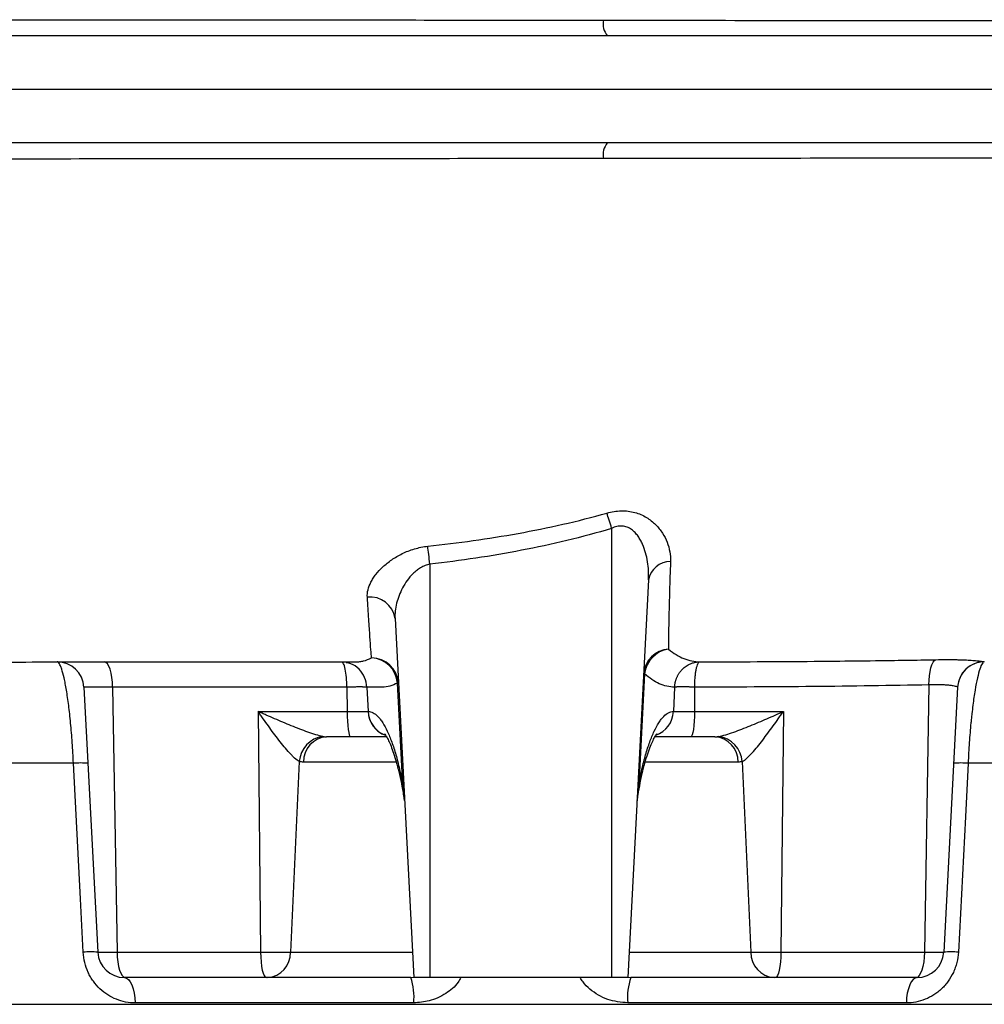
# Model space of a CAD drawing. Header units: millimetres. Extents: x 1747 to 10789, y 1498 to 10860.
# Tile 3 of 21: x 3421 to 4323, y 2593 to 3513. Entities that reach past the tile are written whole.
import ezdxf

# ---------------------------------------------------------------- set-up
doc = ezdxf.new("R2010")
doc.units = ezdxf.units.MM
doc.header["$LTSCALE"] = 5

msp = doc.modelspace()

# ---------------------------------------------------------------- linework, layer by layer
at = {"color": 7, "linetype": 'Continuous', "lineweight": 25}
for p, q in [((3970.22, 3497.88), (2988.84, 3497.88)), ((4661.67, 3497.88), (3970.22, 3497.88)), ((4662.24, 3447.88), (2988.54, 3447.88)), ((3970.22, 3397.88), (2988.84, 3397.88)), ((4661.67, 3397.88), (3970.22, 3397.88)), ((3974.35, 3037.58), (3974.35, 2617.88)), ((3804.35, 3004.2), (3804.35, 2617.88)), ((4008.83, 2989.49), (3989.35, 2617.88)), ((3771.76, 2953.46), (3789.35, 2617.88)), ((4005.08, 2901.81), (3999.63, 2797.74)), ((3480.86, 2889.19), (3493.84, 2641.58)), ((3507.75, 2889.19), (3511.83, 2641.58)), ((3726.74, 2889.19), (3726.9, 2866.58)), ((3745.52, 2889.19), (3746.67, 2866.58)), ((3779.07, 2797.74), (3774.08, 2893.11)), ((4033.18, 2889.26), (4032.04, 2866.58)), ((4051.96, 2889.26), (4051.8, 2866.58)), ((4270.99, 2891.39), (4266.87, 2641.58)), ((4297.85, 2889.3), (4284.87, 2641.58)), ((3643.72, 2866.58), (3726.9, 2866.58)), ((3643.72, 2866.58), (3646.11, 2641.58)), ((3726.9, 2866.58), (3746.67, 2866.58)), ((3746.67, 2866.58), (3746.67, 2866.58)), ((4032.04, 2866.58), (4051.8, 2866.58)), ((4032.04, 2866.58), (4032.04, 2866.58)), ((4051.8, 2866.58), (4134.98, 2866.58)), ((4134.98, 2866.58), (4132.6, 2641.58)), ((3730.24, 2842.88), (3707.76, 2842.88)), ((3764.18, 2842.88), (3730.24, 2842.88)), ((4048.46, 2842.88), (4014.32, 2842.88)), ((4070.94, 2842.88), (4048.46, 2842.88)), ((3682.23, 2819.73), (3674.15, 2641.58)), ((4096.47, 2819.73), (4104.56, 2641.58)), ((3493.84, 2641.58), (3511.83, 2641.58)), ((3511.83, 2641.58), (3646.11, 2641.58)), ((3646.11, 2641.58), (3674.15, 2641.58)), ((4104.56, 2641.58), (4132.6, 2641.58)), ((4132.6, 2641.58), (4266.87, 2641.58)), ((4266.87, 2641.58), (4284.87, 2641.58)), ((3519.68, 2617.88), (3518.8, 2617.88)), ((3651.16, 2617.88), (3519.68, 2617.88)), ((3652.53, 2617.88), (3651.16, 2617.88)), ((3786.47, 2617.88), (3652.53, 2617.88)), ((3804.35, 2617.88), (3789.35, 2617.88)), ((3974.35, 2617.88), (3804.35, 2617.88)), ((3989.35, 2617.88), (3974.35, 2617.88)), ((4126.18, 2617.88), (3992.23, 2617.88)), ((4127.54, 2617.88), (4126.18, 2617.88)), ((4259.03, 2617.88), (4127.54, 2617.88)), ((4259.9, 2617.88), (4259.03, 2617.88)), ((2989.35, 2592.88), (4789.35, 2592.88)), ((3789.25, 2594.19), (3528.8, 2594.19)), ((4249.9, 2594.19), (3989.46, 2594.19))]:
    msp.add_line(p, q, dxfattribs=at)
at = {"color": 8, "linetype": 'Continuous', "lineweight": 25}
for p, q in [((3772.96, 2819.19), (3686.14, 2819.19)), ((4092.56, 2819.19), (4005.73, 2819.19)), ((3674.15, 2641.58), (3788.11, 2641.58)), ((3990.59, 2641.58), (4104.56, 2641.58)), ((3786.47, 2617.88), (3789.84, 2618.24)), ((3989.37, 2618.29), (3992.23, 2617.88))]:
    msp.add_line(p, q, dxfattribs=at)
at = {"color": 7, "linetype": 'Continuous', "lineweight": 25, "flags": 128}
for points in [[(3974.35, 3037.58), (3973.76, 3039.54), (3973.17, 3041.49), (3972.58, 3043.4), (3972.01, 3045.26), (3971.46, 3047.06), (3970.92, 3048.78), (3970.41, 3050.42), (3969.92, 3051.97)], [(3804.35, 3004.2), (3804.08, 3006.56), (3803.82, 3008.88), (3803.56, 3011.14), (3803.3, 3013.33), (3803.06, 3015.43), (3802.83, 3017.41), (3802.61, 3019.26), (3802.41, 3020.96)], [(3507.75, 2889.19), (3507.53, 2893.88), (3507.04, 2898.35), (3506.29, 2902.45), (3505.31, 2906.02), (3504.14, 2908.94), (3502.82, 2911.11), (3501.39, 2912.44), (3499.9, 2912.88)], [(4270.99, 2891.39), (4271.1, 2895.74), (4271.45, 2899.92), (4272.03, 2903.79), (4272.83, 2907.24), (4273.8, 2910.16), (4274.94, 2912.46), (4276.19, 2914.06), (4277.52, 2914.93)], [(3726.9, 2866.58), (3726.99, 2861.89), (3727.2, 2857.42), (3727.52, 2853.32), (3727.94, 2849.75), (3728.44, 2846.83), (3729, 2844.66), (3729.61, 2843.33), (3730.24, 2842.88)], [(4051.8, 2866.58), (4051.71, 2861.89), (4051.5, 2857.42), (4051.18, 2853.32), (4050.76, 2849.75), (4050.27, 2846.83), (4049.7, 2844.66), (4049.09, 2843.33), (4048.46, 2842.88)], [(3480.19, 2641.58), (3477.61, 2691.48), (3471.07, 2818.12)], [(4307.63, 2818.12), (4305.06, 2768.21), (4298.52, 2641.58)], [(3511.83, 2641.58), (3512.05, 2636.89), (3512.54, 2632.42), (3513.29, 2628.32), (3514.27, 2624.75), (3515.44, 2621.83), (3516.76, 2619.66), (3518.19, 2618.33), (3519.68, 2617.88)], [(3646.11, 2641.58), (3646.25, 2636.89), (3646.56, 2632.42), (3647.05, 2628.32), (3647.68, 2624.75), (3648.43, 2621.83), (3649.29, 2619.66), (3650.21, 2618.33), (3651.16, 2617.88)], [(4132.6, 2641.58), (4132.46, 2636.89), (4132.14, 2632.42), (4131.66, 2628.32), (4131.03, 2624.75), (4130.27, 2621.83), (4129.42, 2619.66), (4128.5, 2618.33), (4127.54, 2617.88)], [(4266.87, 2641.58), (4266.65, 2636.89), (4266.16, 2632.42), (4265.41, 2628.32), (4264.44, 2624.75), (4263.26, 2621.83), (4261.94, 2619.66), (4260.51, 2618.33), (4259.03, 2617.88)], [(3518.8, 2617.88), (3520.69, 2617.44), (3522.51, 2616.1), (3524.2, 2613.94), (3525.69, 2611.02), (3526.94, 2607.45), (3527.9, 2603.35), (3528.52, 2598.88), (3528.8, 2594.19)], [(4259.9, 2617.88), (4258.01, 2617.44), (4256.19, 2616.1), (4254.5, 2613.94), (4253.01, 2611.02), (4251.76, 2607.45), (4250.81, 2603.35), (4250.18, 2598.88), (4249.9, 2594.19)]]:
    msp.add_lwpolyline(points, dxfattribs=at)
at = {"color": 8, "linetype": 'Continuous', "lineweight": 25, "flags": 128}
msp.add_lwpolyline([(3726.56, 2912.88), (3734.99, 2912.88), (3734.99, 2912.88), (3734.99, 2912.88)], dxfattribs=at)
at = {"color": 7, "linetype": 'Continuous', "lineweight": 25}
for centre, radius, start, end in [((3984.6, 3509.13), 18.25, 169.37299, 218.0391), ((3984.59, 3386.64), 18.25, 141.9611, 190.62697), ((4029.45, 2985.79), 20.95, 90.21194, 169.82595), ((3748.7, 2950.19), 23.29, 8.058, 96.89834), ((4028.69, 2900.2), 24.51, 92.67803, 176.22289), ((4031, 2898.83), 26.09, 97.6043, 173.42617), ((3455.89, 2887.88), 25, 3, 90), ((3750.1, 2891.69), 24.87, 3.2537, 90.7533), ((3748.66, 2891.09), 25.5, 4.53328, 87.50575), ((4322.81, 2887.99), 25, 90.67382, 176.99495), ((4004.66, 2895.44), 6.39, 86.18231, 93.81769), ((3774.5, 2886.73), 6.39, 86.18231, 93.81769), ((3707.62, 2817.9), 25.46, 97.22071, 175.86852), ((4071.08, 2817.9), 25.46, 4.13148, 82.77929), ((3709.44, 2819.64), 23.3, 94.12909, 181.10373), ((4069.27, 2819.64), 23.3, 358.89627, 85.87091), ((3477.83, 2735.07), 83.32, 85.34893, 94.65107), ((4300.88, 2735.07), 83.32, 85.34893, 94.65107), ((3779.5, 2791.36), 6.39, 86.18231, 93.81769), ((3999.2, 2791.36), 6.39, 86.18231, 93.81769), ((3755.86, 2779.31), 25, 9.18271, 9.42654), ((3487.01, 2557.9), 83.95, 85.33755, 94.66245), ((3518.8, 2642.88), 25, 183, 270), ((3650.85, 2641.13), 23.3, 274.12909, 1.10373), ((4127.86, 2641.13), 23.3, 178.89627, 265.87091), ((4259.9, 2642.88), 25, 270, 357), ((4291.69, 2557.9), 83.95, 85.33755, 94.66245), ((3734.86, 2599.83), 54.68, 354.08657, 19.28251), ((4043.85, 2599.83), 54.68, 160.71749, 185.91343)]:
    msp.add_arc(centre, radius, start, end, dxfattribs=at)
at = {"color": 8, "linetype": 'Continuous', "lineweight": 25}
for centre, radius, start, end in [((3771.61, 2867.63), 24.96, 182.41601, 245.77057), ((3771.43, 2867.52), 24.78, 182.18432, 249.93624), ((4007.27, 2867.52), 24.78, 290.13439, 357.81489), ((4007.27, 2867.52), 24.78, 290.13087, 357.81485)]:
    msp.add_arc(centre, radius, start, end, dxfattribs=at)
at = {"color": 7, "linetype": 'Continuous', "lineweight": 25}
for points, knots in [([(2994.03, 3512.56), (3071.69, 3512.68), (3150.51, 3512.8), (3310.45, 3512.96), (3391.56, 3512.98), (3494.42, 3512.96), (3515.07, 3512.95), (3556.52, 3512.94), (3577.25, 3512.92), (3618.7, 3512.89), (3639.43, 3512.87), (3680.76, 3512.83), (3701.39, 3512.81), (3763.13, 3512.74), (3804.11, 3512.68), (3865.33, 3512.61), (3885.7, 3512.58), (3926.31, 3512.54), (3946.52, 3512.51), (3966.66, 3512.49)], [0, 0, 0, 0, 0.25, 0.25, 0.5, 0.5, 0.5625, 0.5625, 0.625, 0.625, 0.6875, 0.6875, 0.75, 0.75, 0.875, 0.875, 0.9375, 0.9375, 1, 1, 1, 1]), ([(3966.66, 3512.49), (4013.85, 3512.44), (4060.59, 3512.4), (4130.04, 3512.35), (4153.08, 3512.34), (4187.47, 3512.32), (4198.89, 3512.32), (4221.6, 3512.31), (4232.89, 3512.31), (4289.02, 3512.29), (4332.92, 3512.28), (4397.29, 3512.27), (4418.49, 3512.27), (4449.93, 3512.28), (4460.34, 3512.28), (4481.05, 3512.28), (4491.34, 3512.28), (4501.56, 3512.28)], [0, 0, 0, 0, 0.25, 0.25, 0.375, 0.375, 0.4375, 0.4375, 0.5, 0.5, 0.75, 0.75, 0.875, 0.875, 0.9375, 0.9375, 1, 1, 1, 1]), ([(3966.66, 3383.28), (3926.47, 3383.23), (3886.11, 3383.19), (3805.06, 3383.09), (3764.37, 3383.03), (3682.65, 3382.94), (3641.63, 3382.89), (3579.83, 3382.85), (3559.19, 3382.83), (3517.82, 3382.81), (3497.13, 3382.81), (3435.2, 3382.79), (3394.05, 3382.8), (3332.55, 3382.82), (3312.11, 3382.83), (3271.46, 3382.85), (3251.24, 3382.87), (3150.57, 3382.97), (3071.54, 3383.09), (2994.03, 3383.21)], [0, 0, 0, 0, 0.125, 0.125, 0.25, 0.25, 0.375, 0.375, 0.4375, 0.4375, 0.5, 0.5, 0.625, 0.625, 0.6875, 0.6875, 0.75, 0.75, 1, 1, 1, 1]), ([(4501.56, 3383.49), (4500.93, 3383.49), (4500.28, 3383.49), (4499, 3383.49), (4497.07, 3383.49), (4492.57, 3383.49), (4483.55, 3383.49), (4465.44, 3383.49), (4449.79, 3383.49), (4418.33, 3383.49), (4397.13, 3383.49), (4332.87, 3383.49), (4289.15, 3383.48), (4199.99, 3383.45), (4154.54, 3383.43), (4085.06, 3383.38), (4061.68, 3383.36), (4026.28, 3383.33), (4014.43, 3383.32), (3990.6, 3383.3), (3978.63, 3383.29), (3966.66, 3383.28)], [0, 0, 0, 0, 0.003906, 0.003906, 0.007812, 0.015625, 0.03125, 0.0625, 0.125, 0.125, 0.25, 0.25, 0.5, 0.5, 0.75, 0.75, 0.875, 0.875, 0.9375, 0.9375, 1, 1, 1, 1]), ([(3802.41, 3020.96), (3816.55, 3022.47), (3830.67, 3024.19), (3858.84, 3028.16), (3872.89, 3030.4), (3914.82, 3037.98), (3942.54, 3044.16), (3969.92, 3051.97)], [0, 0, 0, 0, 0.25, 0.25, 0.5, 0.5, 1, 1, 1, 1]), ([(3969.92, 3051.97), (3972.13, 3052.6), (3974.34, 3053.09), (3978.78, 3053.79), (3981.02, 3054), (3985.48, 3054.1), (3987.66, 3053.99), (3991.9, 3053.48), (3993.98, 3053.07), (3997.98, 3051.98), (3999.89, 3051.3), (4003.51, 3049.73), (4005.24, 3048.83), (4010.11, 3045.89), (4012.93, 3043.62), (4016.65, 3039.9), (4017.82, 3038.6), (4019.95, 3035.95), (4020.92, 3034.59), (4023.59, 3030.45), (4025.05, 3027.6), (4027.35, 3021.75), (4028.2, 3018.74), (4029.26, 3012.75), (4029.48, 3009.75), (4029.37, 3006.74)], [0, 0, 0, 0, 0.0625, 0.0625, 0.125, 0.125, 0.1875, 0.1875, 0.25, 0.25, 0.3125, 0.3125, 0.375, 0.375, 0.5, 0.5, 0.5625, 0.5625, 0.625, 0.625, 0.75, 0.75, 0.875, 0.875, 1, 1, 1, 1]), ([(3974.35, 3037.58), (3960.46, 3033.4), (3946.48, 3029.65), (3918.39, 3022.87), (3904.27, 3019.84), (3861.74, 3011.68), (3833.14, 3007.46), (3804.35, 3004.2)], [0, 0, 0, 0, 0.25, 0.25, 0.5, 0.5, 1, 1, 1, 1]), ([(4008.83, 2989.49), (4008.97, 2992.31), (4008.97, 2995.14), (4008.68, 3000.78), (4008.39, 3003.61), (4007.49, 3009.21), (4006.9, 3011.98), (4005.36, 3017.45), (4004.42, 3020.14), (4002.66, 3024.09), (4002.02, 3025.39), (4000.62, 3027.91), (3999.85, 3029.13), (3998.17, 3031.49), (3997.25, 3032.63), (3995.2, 3034.77), (3994.07, 3035.77), (3992.23, 3037.07), (3991.59, 3037.47), (3990.24, 3038.2), (3989.53, 3038.53), (3987.32, 3039.37), (3985.75, 3039.72), (3983.28, 3039.87), (3982.44, 3039.85), (3980.77, 3039.7), (3979.94, 3039.55), (3977.49, 3038.97), (3975.88, 3038.35), (3974.35, 3037.58)], [0, 0, 0, 0, 0.125, 0.125, 0.25, 0.25, 0.375, 0.375, 0.5, 0.5, 0.5625, 0.5625, 0.625, 0.625, 0.6875, 0.6875, 0.75, 0.75, 0.78125, 0.78125, 0.8125, 0.8125, 0.875, 0.875, 0.90625, 0.90625, 0.9375, 0.9375, 1, 1, 1, 1]), ([(3745.9, 2973.32), (3745.76, 2975.59), (3745.99, 2977.9), (3747.13, 2982.61), (3748.04, 2985), (3749.92, 2988.65), (3750.63, 2989.86), (3752.19, 2992.27), (3753.04, 2993.47), (3755.82, 2997.04), (3757.97, 2999.38), (3761.67, 3002.83), (3762.99, 3003.96), (3765.73, 3006.16), (3767.17, 3007.23), (3770.18, 3009.3), (3771.75, 3010.3), (3775.04, 3012.22), (3776.77, 3013.15), (3782.13, 3015.76), (3785.9, 3017.25), (3791.91, 3019.04), (3793.98, 3019.56), (3798.15, 3020.41), (3800.27, 3020.74), (3802.41, 3020.96)], [0, 0, 0, 0, 0.125, 0.125, 0.25, 0.25, 0.3125, 0.3125, 0.375, 0.375, 0.5, 0.5, 0.5625, 0.5625, 0.625, 0.625, 0.6875, 0.6875, 0.75, 0.75, 0.875, 0.875, 0.9375, 0.9375, 1, 1, 1, 1]), ([(3804.35, 3004.2), (3802.79, 3003.9), (3801.3, 3003.44), (3798.4, 3002.28), (3797.01, 3001.58), (3794.42, 3000.02), (3793.19, 2999.17), (3790.86, 2997.34), (3789.76, 2996.36), (3786.63, 2993.32), (3784.8, 2991.16), (3781.54, 2986.69), (3780.09, 2984.36), (3777.56, 2979.66), (3776.47, 2977.28), (3774.62, 2972.5), (3773.85, 2970.08), (3772.66, 2965.26), (3772.23, 2962.87), (3771.72, 2958.13), (3771.64, 2955.78), (3771.76, 2953.46)], [0, 0, 0, 0, 0.0625, 0.0625, 0.125, 0.125, 0.1875, 0.1875, 0.25, 0.25, 0.375, 0.375, 0.5, 0.5, 0.625, 0.625, 0.75, 0.75, 0.875, 0.875, 1, 1, 1, 1]), ([(4029.37, 3006.74), (4029.03, 2996.88), (4028.73, 2987.79), (4028.23, 2971.08), (4028.03, 2963.47), (4027.8, 2953.15), (4027.73, 2949.9), (4027.63, 2943.77), (4027.59, 2940.89), (4027.5, 2932.87), (4027.5, 2928.36), (4027.55, 2924.68)], [0, 0, 0, 0, 0.25, 0.25, 0.5, 0.5, 0.625, 0.625, 0.75, 0.75, 1, 1, 1, 1]), ([(3749.77, 2916.56), (3749.61, 2918.48), (3749.41, 2921.11), (3748.93, 2927.79), (3748.64, 2931.83), (3748.16, 2938.95), (3747.99, 2941.49), (3747.62, 2946.95), (3747.43, 2949.86), (3746.82, 2959.08), (3746.38, 2965.87), (3745.9, 2973.32)], [0, 0, 0, 0, 0.25, 0.25, 0.5, 0.5, 0.625, 0.625, 0.75, 0.75, 1, 1, 1, 1]), ([(4027.55, 2924.68), (4032.23, 2920.84), (4037.03, 2917.95), (4046.82, 2914.06), (4051.79, 2913.05), (4056.84, 2912.95)], [0, 0, 0, 0, 0.5, 0.5, 1, 1, 1, 1]), ([(3071.11, 2912.89), (3071.11, 2912.89), (3071.01, 2912.89), (3071.38, 2912.89), (3072.61, 2912.89), (3076.53, 2912.88), (3083.94, 2912.87), (3094.04, 2912.85), (3104.98, 2912.84), (3136.2, 2912.8), (3188.42, 2912.76), (3263.12, 2912.73), (3340.61, 2912.73), (3409.3, 2912.75), (3468.25, 2912.78), (3516.67, 2912.8), (3566.85, 2912.82), (3619.91, 2912.85), (3673.57, 2912.87), (3709.54, 2912.87), (3726.56, 2912.88)], [0, 0, 0, 0, 0.000011, 0.002931, 0.006147, 0.014078, 0.027709, 0.045296, 0.063393, 0.081502, 0.197724, 0.314427, 0.431957, 0.552158, 0.622163, 0.693197, 0.765411, 0.842192, 0.925331, 1, 1, 1, 1]), ([(3471.07, 2818.12), (3470.78, 2824.67), (3470.41, 2831.09), (3469.76, 2840.51), (3469.52, 2843.62), (3469.01, 2849.76), (3468.74, 2852.77), (3467.9, 2861.52), (3467.29, 2867.02), (3466.3, 2874.78), (3465.96, 2877.28), (3465.27, 2882.01), (3464.92, 2884.26), (3464.2, 2888.54), (3463.84, 2890.56), (3463.11, 2894.38), (3462.73, 2896.17), (3461.62, 2901.13), (3460.87, 2903.89), (3459.77, 2907.24), (3459.4, 2908.23), (3458.66, 2909.92), (3458.3, 2910.63), (3457.24, 2912.32), (3456.55, 2912.88), (3455.89, 2912.88)], [0, 0, 0, 0, 0.125, 0.125, 0.1875, 0.1875, 0.25, 0.25, 0.375, 0.375, 0.4375, 0.4375, 0.5, 0.5, 0.5625, 0.5625, 0.625, 0.625, 0.75, 0.75, 0.8125, 0.8125, 0.875, 0.875, 1, 1, 1, 1]), ([(3734.99, 2912.88), (3735.14, 2912.88), (3735.3, 2912.88), (3735.62, 2912.88), (3736.09, 2912.89), (3737.18, 2912.95), (3738.12, 2913.03), (3739.99, 2913.26), (3741.22, 2913.49), (3744.92, 2914.41), (3747.36, 2915.33), (3749.77, 2916.56)], [0, 0, 0, 0, 0.03125, 0.03125, 0.0625, 0.125, 0.25, 0.25, 0.5, 0.5, 1, 1, 1, 1]), ([(4033.18, 2889.26), (4033.21, 2889.64), (4033.26, 2890.4), (4033.39, 2891.54), (4033.58, 2892.68), (4033.81, 2893.81), (4034.1, 2894.94), (4034.44, 2896.06), (4034.82, 2897.16), (4035.26, 2898.25), (4035.75, 2899.32), (4036.29, 2900.37), (4036.88, 2901.4), (4037.52, 2902.4), (4038.21, 2903.37), (4038.95, 2904.31), (4039.73, 2905.21), (4041.29, 2906.85), (4043.95, 2909.07), (4047.02, 2910.75), (4049.39, 2911.68), (4050.89, 2912.15), (4052.65, 2912.57), (4054.66, 2912.88), (4056.09, 2912.93), (4056.84, 2912.95)], [0, 0, 0, 0, 0.0301674, 0.0604823, 0.090945, 0.1215553, 0.1523134, 0.1832191, 0.2142724, 0.2454734, 0.276822, 0.3083181, 0.3399618, 0.3717529, 0.4036914, 0.4357772, 0.4680102, 0.5003904, 0.6194572, 0.7499699, 0.7870674, 0.830624, 0.8806351, 0.9370957, 1, 1, 1, 1]), ([(4051.96, 2889.26), (4051.97, 2890.05), (4051.99, 2890.84), (4052.03, 2892.42), (4052.06, 2893.19), (4052.17, 2895.5), (4052.27, 2896.98), (4052.47, 2899.12), (4052.54, 2899.82), (4052.69, 2901.19), (4052.78, 2901.85), (4053.05, 2903.78), (4053.25, 2904.96), (4053.59, 2906.59), (4053.7, 2907.11), (4053.95, 2908.09), (4054.08, 2908.54), (4054.46, 2909.82), (4054.74, 2910.54), (4055.17, 2911.43), (4055.32, 2911.69), (4055.62, 2912.14), (4055.77, 2912.33), (4056.22, 2912.78), (4056.53, 2912.94), (4056.84, 2912.95)], [0, 0, 0, 0, 0.0625, 0.0625, 0.125, 0.125, 0.25, 0.25, 0.3125, 0.3125, 0.375, 0.375, 0.5, 0.5, 0.5625, 0.5625, 0.625, 0.625, 0.75, 0.75, 0.8125, 0.8125, 0.875, 0.875, 1, 1, 1, 1]), ([(4056.84, 2912.95), (4074.73, 2912.99), (4110.54, 2913.06), (4152.59, 2913.29), (4176.53, 2913.55), (4182.95, 2913.63)], [0, 0, 0, 0, 0.4222123, 0.8452601, 1, 1, 1, 1]), ([(4277.52, 2914.93), (4283.79, 2915.05), (4289.61, 2915.07), (4296.33, 2914.96), (4297.65, 2914.93), (4300.18, 2914.87), (4301.4, 2914.83), (4304.94, 2914.7), (4307.13, 2914.59), (4310.15, 2914.41), (4311.12, 2914.34), (4312.94, 2914.21), (4313.79, 2914.14), (4316.18, 2913.93), (4317.55, 2913.78), (4319.83, 2913.5), (4320.75, 2913.37), (4322.03, 2913.14), (4322.41, 2913.05), (4322.52, 2912.98)], [0, 0, 0, 0, 0.25, 0.25, 0.3125, 0.3125, 0.375, 0.375, 0.5, 0.5, 0.5625, 0.5625, 0.625, 0.625, 0.75, 0.75, 0.875, 0.875, 1, 1, 1, 1]), ([(4322.81, 2912.88), (4319.65, 2912.88), (4316.48, 2912.28), (4310.61, 2909.93), (4307.9, 2908.2), (4303.31, 2903.84), (4301.43, 2901.22), (4298.78, 2895.48), (4298.01, 2892.35), (4297.84, 2889.19)], [0, 0, 0, 0, 0.25, 0.25, 0.5, 0.5, 0.75, 0.75, 1, 1, 1, 1]), ([(4322.81, 2912.88), (4322.15, 2912.88), (4321.46, 2912.31), (4320.05, 2910.07), (4319.32, 2908.4), (4317.83, 2903.89), (4317.09, 2901.12), (4315.61, 2894.57), (4314.88, 2890.79), (4313.43, 2882.13), (4312.74, 2877.41), (4311.76, 2869.74), (4311.44, 2867.09), (4310.98, 2862.95), (4310.83, 2861.55), (4310.54, 2858.69), (4310.39, 2857.23), (4309.68, 2849.88), (4309.18, 2843.79), (4308.52, 2834.37), (4308.32, 2831.18), (4307.95, 2824.69), (4307.78, 2821.41), (4307.63, 2818.12)], [0, 0, 0, 0, 0.125, 0.125, 0.25, 0.25, 0.375, 0.375, 0.5, 0.5, 0.625, 0.625, 0.6875, 0.6875, 0.71875, 0.71875, 0.75, 0.75, 0.875, 0.875, 0.9375, 0.9375, 1, 1, 1, 1]), ([(4322.52, 2912.98), (4322.57, 2912.95), (4322.64, 2912.92), (4322.72, 2912.9), (4322.77, 2912.9), (4322.79, 2912.9), (4322.8, 2912.9), (4322.81, 2912.9), (4322.81, 2912.9)], [0, 0, 0, 0, 0.5, 0.75, 0.875, 0.9375, 0.9375, 1, 1, 1, 1]), ([(4033.18, 2889.26), (4028.34, 2889.31), (4023.57, 2890.36), (4014.2, 2894.53), (4009.6, 2897.63), (4005.08, 2901.81)], [0, 0, 0, 0, 0.5, 0.5, 1, 1, 1, 1]), ([(3480.86, 2889.19), (3480.86, 2889.19), (3480.86, 2889.19), (3480.86, 2889.19), (3480.86, 2889.19), (3480.86, 2889.2), (3480.86, 2889.13), (3480.87, 2889.01), (3480.88, 2888.82)], [0, 0, 0, 0, 0.5, 0.625, 0.625, 0.75, 0.75, 1, 1, 1, 1]), ([(3507.75, 2889.19), (3505.79, 2889.19), (3503.91, 2889.19), (3500.26, 2889.19), (3498.5, 2889.19), (3495.21, 2889.19), (3493.67, 2889.19), (3490.8, 2889.19), (3489.46, 2889.19), (3487.07, 2889.19), (3486.01, 2889.19), (3484.17, 2889.19), (3483.39, 2889.19), (3481.49, 2889.19), (3480.86, 2889.19), (3480.86, 2889.19)], [0, 0, 0, 0, 0.125, 0.125, 0.25, 0.25, 0.375, 0.375, 0.5, 0.5, 0.625, 0.625, 0.75, 0.75, 1, 1, 1, 1]), ([(3726.74, 2889.19), (3708.14, 2889.19), (3689.62, 2889.19), (3652.72, 2889.19), (3634.34, 2889.19), (3579.49, 2889.19), (3543.39, 2889.19), (3507.75, 2889.19)], [0, 0, 0, 0, 0.25, 0.25, 0.5, 0.5, 1, 1, 1, 1]), ([(3745.52, 2889.19), (3745.43, 2889.2), (3745.24, 2889.23), (3744.89, 2889.26), (3744.51, 2889.29), (3744.08, 2889.31), (3743.62, 2889.34), (3743.11, 2889.36), (3742.57, 2889.38), (3741.99, 2889.39), (3741.38, 2889.41), (3740.74, 2889.41), (3740.06, 2889.42), (3739.36, 2889.43), (3738.42, 2889.43), (3737.2, 2889.42), (3735.66, 2889.41), (3734.03, 2889.39), (3732.31, 2889.35), (3730.51, 2889.31), (3728.65, 2889.25), (3727.38, 2889.21), (3726.74, 2889.19)], [0, 0, 0, 0, 0.039529, 0.078879, 0.11805, 0.157043, 0.195858, 0.234496, 0.272958, 0.311244, 0.349354, 0.387289, 0.425051, 0.462638, 0.500052, 0.569657, 0.639861, 0.710669, 0.782083, 0.854107, 0.926745, 1, 1, 1, 1]), ([(3774.08, 2893.11), (3769.43, 2890.62), (3764.71, 2889.33), (3759.32, 2889.18), (3758.72, 2889.19), (3757.52, 2889.19), (3755.72, 2889.19), (3753.92, 2889.19), (3750.32, 2889.19), (3747.92, 2889.19), (3745.52, 2889.19)], [0, 0, 0, 0, 0.5, 0.5, 0.5625, 0.5625, 0.625, 0.75, 0.75, 1, 1, 1, 1]), ([(4051.96, 2889.26), (4051.62, 2889.27), (4050.93, 2889.3), (4049.91, 2889.33), (4048.9, 2889.36), (4047.92, 2889.38), (4046.95, 2889.41), (4046, 2889.43), (4045.07, 2889.45), (4044.17, 2889.46), (4043.3, 2889.48), (4042.45, 2889.49), (4041.63, 2889.49), (4040.84, 2889.5), (4039.86, 2889.5), (4038.73, 2889.49), (4037.49, 2889.48), (4036.36, 2889.45), (4035.36, 2889.42), (4034.48, 2889.37), (4033.74, 2889.32), (4033.37, 2889.28), (4033.18, 2889.26)], [0, 0, 0, 0, 0.039516, 0.078856, 0.118019, 0.157005, 0.195816, 0.234452, 0.272914, 0.311202, 0.349317, 0.387258, 0.425028, 0.462625, 0.500052, 0.569635, 0.639825, 0.710625, 0.78204, 0.854071, 0.926723, 1, 1, 1, 1]), ([(4270.99, 2891.39), (4235.34, 2890.66), (4199.23, 2890.14), (4126.08, 2889.46), (4089.17, 2889.3), (4051.96, 2889.26)], [0, 0, 0, 0, 0.5, 0.5, 1, 1, 1, 1]), ([(4297.85, 2889.3), (4297.85, 2889.36), (4297.7, 2889.46), (4297.07, 2889.7), (4296.59, 2889.84), (4295.34, 2890.14), (4294.57, 2890.29), (4293.19, 2890.52), (4292.7, 2890.59), (4291.64, 2890.74), (4291.07, 2890.81), (4289.27, 2891.01), (4287.96, 2891.13), (4285.09, 2891.32), (4283.53, 2891.4), (4278.54, 2891.54), (4274.92, 2891.52), (4270.99, 2891.39)], [0, 0, 0, 0, 0.125, 0.125, 0.25, 0.25, 0.375, 0.375, 0.4375, 0.4375, 0.5, 0.5, 0.625, 0.625, 0.75, 0.75, 1, 1, 1, 1]), ([(3704.42, 2843.16), (3702.37, 2843.49), (3700.11, 2844.08), (3696.53, 2845.15), (3695.3, 2845.54), (3692.82, 2846.36), (3691.56, 2846.79), (3687.78, 2848.13), (3685.21, 2849.08), (3680.03, 2851.08), (3677.41, 2852.12), (3669.6, 2855.29), (3664.4, 2857.5), (3656.59, 2860.87), (3654, 2862.01), (3650.13, 2863.72), (3648.84, 2864.29), (3646.28, 2865.43), (3644.99, 2866.01), (3643.72, 2866.58)], [0, 0, 0, 0, 0.125, 0.125, 0.1875, 0.1875, 0.25, 0.25, 0.375, 0.375, 0.5, 0.5, 0.75, 0.75, 0.875, 0.875, 0.9375, 0.9375, 1, 1, 1, 1]), ([(3682.23, 2819.73), (3680.89, 2820.38), (3679.42, 2821.52), (3677.06, 2823.66), (3676.26, 2824.45), (3674.65, 2826.1), (3673.84, 2826.97), (3671.4, 2829.66), (3669.77, 2831.59), (3666.46, 2835.62), (3664.8, 2837.71), (3659.87, 2844.08), (3656.6, 2848.48), (3651.71, 2855.23), (3650.1, 2857.49), (3647.69, 2860.89), (3646.9, 2862.02), (3645.3, 2864.3), (3644.51, 2865.44), (3643.72, 2866.58)], [0, 0, 0, 0, 0.125, 0.125, 0.1875, 0.1875, 0.25, 0.25, 0.375, 0.375, 0.5, 0.5, 0.75, 0.75, 0.875, 0.875, 0.9375, 0.9375, 1, 1, 1, 1]), ([(3746.67, 2866.58), (3748.17, 2866.58), (3749.68, 2866.17), (3752.69, 2864.59), (3754.2, 2863.42), (3756.48, 2861.06), (3757.23, 2860.18), (3758.75, 2858.21), (3759.49, 2857.14), (3761.71, 2853.67), (3763.16, 2851), (3765.28, 2846.49), (3765.98, 2844.9), (3767.36, 2841.55), (3768.05, 2839.77), (3770.06, 2834.24), (3771.34, 2830.28), (3773.77, 2821.84), (3774.92, 2817.36), (3776.56, 2810.25), (3777.09, 2807.81), (3778.11, 2802.84), (3778.6, 2800.31), (3779.07, 2797.74)], [0, 0, 0, 0, 0.125, 0.125, 0.25, 0.25, 0.3125, 0.3125, 0.375, 0.375, 0.5, 0.5, 0.5625, 0.5625, 0.625, 0.625, 0.75, 0.75, 0.875, 0.875, 0.9375, 0.9375, 1, 1, 1, 1]), ([(3999.63, 2797.74), (4000.1, 2800.31), (4000.59, 2802.84), (4001.61, 2807.81), (4002.15, 2810.25), (4003.78, 2817.36), (4004.93, 2821.84), (4007.36, 2830.28), (4008.64, 2834.24), (4010.65, 2839.77), (4011.34, 2841.55), (4012.72, 2844.9), (4013.42, 2846.49), (4015.54, 2851), (4016.99, 2853.67), (4019.21, 2857.14), (4019.96, 2858.21), (4021.47, 2860.18), (4022.23, 2861.06), (4024.5, 2863.42), (4026.01, 2864.59), (4029.03, 2866.17), (4030.53, 2866.58), (4032.04, 2866.58)], [0, 0, 0, 0, 0.0625, 0.0625, 0.125, 0.125, 0.25, 0.25, 0.375, 0.375, 0.4375, 0.4375, 0.5, 0.5, 0.625, 0.625, 0.6875, 0.6875, 0.75, 0.75, 0.875, 0.875, 1, 1, 1, 1]), ([(4074.28, 2843.16), (4076.32, 2843.49), (4078.63, 2844.09), (4083.41, 2845.51), (4085.9, 2846.35), (4090.98, 2848.15), (4093.54, 2849.1), (4098.7, 2851.09), (4101.3, 2852.13), (4109.15, 2855.31), (4114.35, 2857.51), (4122.12, 2860.87), (4124.7, 2862), (4129.86, 2864.28), (4132.42, 2865.43), (4134.98, 2866.58)], [0, 0, 0, 0, 0.125, 0.125, 0.25, 0.25, 0.375, 0.375, 0.5, 0.5, 0.75, 0.75, 0.875, 0.875, 1, 1, 1, 1]), ([(4096.47, 2819.73), (4097.14, 2820.06), (4097.85, 2820.51), (4099.33, 2821.61), (4100.1, 2822.26), (4101.66, 2823.68), (4102.45, 2824.45), (4104.05, 2826.09), (4104.87, 2826.97), (4107.33, 2829.69), (4108.96, 2831.62), (4112.25, 2835.63), (4113.9, 2837.71), (4118.87, 2844.12), (4122.13, 2848.51), (4126.98, 2855.22), (4128.59, 2857.47), (4131, 2860.88), (4131.8, 2862.02), (4133.4, 2864.29), (4134.19, 2865.43), (4134.98, 2866.58)], [0, 0, 0, 0, 0.0625, 0.0625, 0.125, 0.125, 0.1875, 0.1875, 0.25, 0.25, 0.375, 0.375, 0.5, 0.5, 0.75, 0.75, 0.875, 0.875, 0.9375, 0.9375, 1, 1, 1, 1]), ([(3761.98, 2845.65), (3761.96, 2845.67), (3761.9, 2845.74), (3762.8, 2844.64), (3764.34, 2842.13), (3766.36, 2838.17), (3768.66, 2832.72), (3771.11, 2825.73), (3773.59, 2817.29), (3776, 2807.59), (3778.29, 2796.62), (3779.66, 2788.38), (3780.44, 2783.87), (3780.52, 2783.43)], [0, 0, 0, 0, 0.0419, 0.126362, 0.21448, 0.308616, 0.411118, 0.51985, 0.630478, 0.745919, 0.865908, 0.98701, 1, 1, 1, 1]), ([(3998.19, 2783.46), (3998.48, 2785.17), (3999.42, 2790.85), (4001.14, 2800.26), (4003.51, 2811.06), (4006.08, 2820.79), (4008.7, 2829.05), (4011.26, 2835.75), (4013.55, 2840.65), (4015.36, 2843.82), (4016.61, 2845.54), (4016.72, 2845.65), (4016.78, 2845.7)], [0, 0, 0, 0, 0.051057, 0.169542, 0.294196, 0.412406, 0.529566, 0.640619, 0.749629, 0.840937, 0.924178, 1, 1, 1, 1]), ([(3528.8, 2594.19), (3525.79, 2594.19), (3522.82, 2594.48), (3516.96, 2595.6), (3514.08, 2596.44), (3508.42, 2598.68), (3505.72, 2600.07), (3500.6, 2603.33), (3498.16, 2605.22), (3493.59, 2609.53), (3491.53, 2611.89), (3488.77, 2615.72), (3487.9, 2617.05), (3486.28, 2619.81), (3485.53, 2621.25), (3483.49, 2625.66), (3482.41, 2628.71), (3480.85, 2635), (3480.36, 2638.28), (3480.19, 2641.58)], [0, 0, 0, 0, 0.125, 0.125, 0.25, 0.25, 0.375, 0.375, 0.5, 0.5, 0.625, 0.625, 0.6875, 0.6875, 0.75, 0.75, 0.875, 0.875, 1, 1, 1, 1]), ([(4298.52, 2641.58), (4298.35, 2638.29), (4297.87, 2635.08), (4296.7, 2630.36), (4296.24, 2628.8), (4295.16, 2625.72), (4294.55, 2624.21), (4292.52, 2619.83), (4290.91, 2617.08), (4288.13, 2613.2), (4287.13, 2611.96), (4285.07, 2609.59), (4283.98, 2608.47), (4281.73, 2606.34), (4280.56, 2605.33), (4278.12, 2603.43), (4276.85, 2602.53), (4272.98, 2600.06), (4270.29, 2598.69), (4264.69, 2596.46), (4261.77, 2595.6), (4255.89, 2594.48), (4252.91, 2594.19), (4249.9, 2594.19)], [0, 0, 0, 0, 0.125, 0.125, 0.1875, 0.1875, 0.25, 0.25, 0.375, 0.375, 0.4375, 0.4375, 0.5, 0.5, 0.5625, 0.5625, 0.625, 0.625, 0.75, 0.75, 0.875, 0.875, 1, 1, 1, 1])]:
    msp.add_open_spline(points, degree=3, knots=knots, dxfattribs=at)
at = {"color": 8, "linetype": 'Continuous', "lineweight": 25}
for points, knots in [([(3726.74, 2889.19), (3726.64, 2892.35), (3726.43, 2898.66), (3725.28, 2906.36), (3723.97, 2911.14), (3723.04, 2911.78), (3722.73, 2911.99)], [0, 0, 0, 0, 0.2861926, 0.5715595, 0.8570436, 1, 1, 1, 1]), ([(3745.52, 2889.19), (3745.03, 2892.35), (3744.05, 2898.66), (3738.47, 2906.36), (3732.17, 2911.14), (3727.7, 2911.78), (3726.21, 2911.99)], [0, 0, 0, 0, 0.286227, 0.571628, 0.857146, 1, 1, 1, 1]), ([(4182.95, 2913.63), (4195.65, 2913.75), (4227.53, 2914.05), (4258.74, 2914.6), (4277.52, 2914.93)], [0, 0, 0, 0, 0.398324, 1, 1, 1, 1]), ([(3780.52, 2783.42), (3780.53, 2783.38), (3780.54, 2783.3), (3780.55, 2783.3), (3780.54, 2783.4), (3780.52, 2783.69), (3780.48, 2784.19), (3780.39, 2785.19), (3780.13, 2787.86), (3779.68, 2792.18), (3779.28, 2795.84), (3779.07, 2797.74)], [0, 0, 0, 0, 0.025582, 0.047017, 0.077349, 0.102987, 0.137568, 0.193125, 0.303028, 0.637264, 1, 1, 1, 1]), ([(3999.63, 2797.74), (3999.23, 2794.05), (3998.77, 2789.79), (3998.32, 2785.2), (3998.22, 2784.19), (3998.18, 2783.67), (3998.16, 2783.39), (3998.16, 2783.29), (3998.17, 2783.31), (3998.18, 2783.39), (3998.18, 2783.41)], [0, 0, 0, 0, 0.696528, 0.806573, 0.861355, 0.896828, 0.926457, 0.952875, 0.984954, 1, 1, 1, 1]), ([(3833.43, 2617.88), (3832.62, 2616.37), (3829.34, 2610.25), (3819.09, 2602.23), (3804.71, 2595.35), (3794.13, 2594.56), (3789.25, 2594.19)], [0, 0, 0, 0, 0.0976966, 0.3959736, 0.7211992, 1, 1, 1, 1]), ([(3989.46, 2594.19), (3983.07, 2594.8), (3973.45, 2595.72), (3961.78, 2601.29), (3954.01, 2606.8), (3948.26, 2612.44), (3945.77, 2616.48), (3944.9, 2617.88)], [0, 0, 0, 0, 0.362942, 0.54656, 0.730109, 0.905825, 1, 1, 1, 1])]:
    msp.add_open_spline(points, degree=3, knots=knots, dxfattribs=at)
at = {"color": 7, "linetype": 'Continuous', "lineweight": 25}
for points in [[(3704.42, 2843.16), (3705.52, 2842.97), (3706.64, 2842.88), (3707.76, 2842.88)], [(4070.94, 2842.88), (4072.07, 2842.88), (4073.18, 2842.97), (4074.28, 2843.16)], [(3471.07, 2818.12), (3445.76, 2818.12), (3421.01, 2818.12), (3396.84, 2818.12)], [(3686.14, 2819.19), (3684.82, 2819.19), (3683.52, 2819.37), (3682.23, 2819.73)], [(4096.47, 2819.73), (4095.18, 2819.37), (4093.88, 2819.19), (4092.56, 2819.19)], [(4381.87, 2818.12), (4357.81, 2818.12), (4333.07, 2818.12), (4307.63, 2818.12)]]:
    msp.add_open_spline(points, degree=3, dxfattribs=at)

doc.saveas('drawing.dxf')
